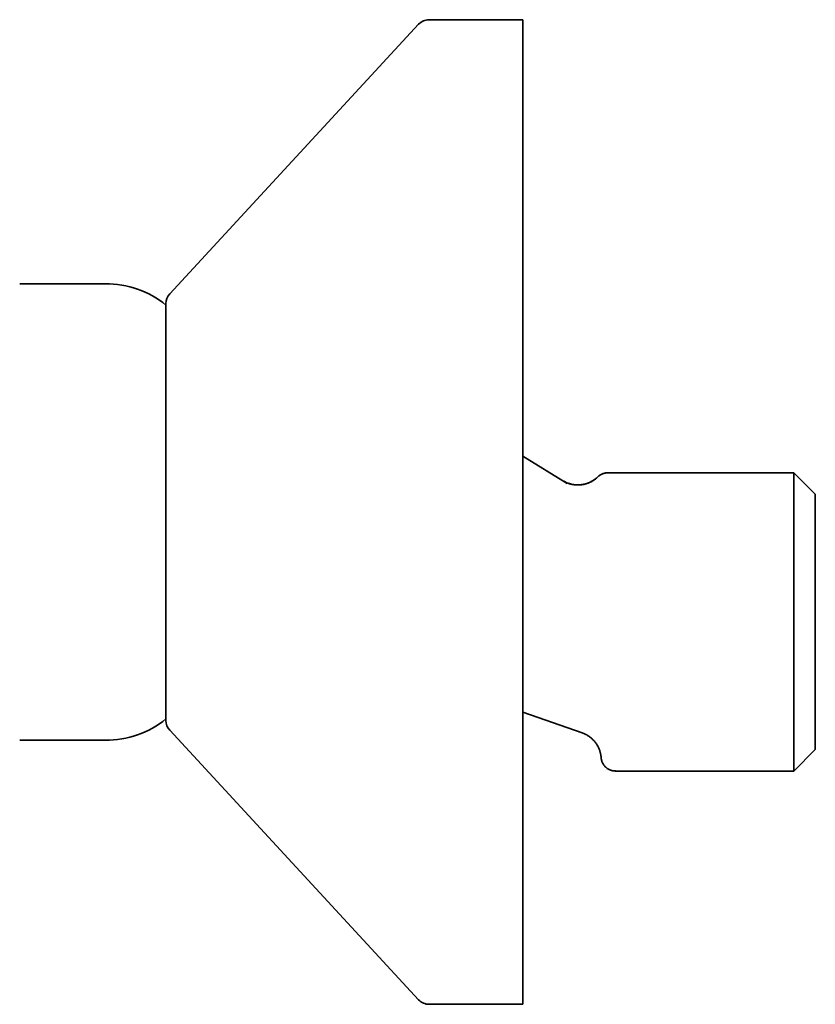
# Model space of a CAD drawing. Header units: millimetres. Extents: x 8 to 718, y 12 to 443.
# Tile 4 of 22: x 123 to 179, y 374 to 443. Entities that reach past the tile are written whole.
import ezdxf

# ---------------------------------------------------------------- set-up
doc = ezdxf.new("R2010")
doc.units = ezdxf.units.MM

msp = doc.modelspace()

# ---------------------------------------------------------------- linework, layer by layer
at = {"color": 7, "linetype": 'Continuous', "lineweight": 35}
for p, q in [((158.499, 443.054), (151.937, 443.054)), ((158.499, 408.554), (158.499, 443.054)), ((151.202, 442.733), (133.764, 423.842)), ((129.249, 424.554), (123.249, 424.554)), ((161.619, 410.563), (158.499, 412.473)), ((177.499, 411.304), (164.456, 411.304)), ((178.999, 409.804), (177.499, 411.304)), ((177.499, 400.854), (177.499, 411.304)), ((161.619, 410.563), (161.621, 410.561)), ((161.622, 410.561), (161.619, 410.562)), ((178.999, 391.904), (178.999, 409.804)), ((158.499, 374.054), (158.499, 408.554)), ((177.499, 390.404), (177.499, 400.854)), ((158.499, 394.529), (162.66, 393.073)), ((133.764, 393.267), (151.202, 374.376)), ((123.249, 392.554), (129.249, 392.554)), ((163.907, 391.786), (163.91, 391.776)), ((163.907, 391.786), (163.909, 391.78)), ((163.908, 391.783), (163.91, 391.776)), ((163.91, 391.776), (163.911, 391.774)), ((177.499, 390.404), (178.999, 391.904)), ((164.991, 390.404), (177.499, 390.404)), ((151.937, 374.054), (158.499, 374.054))]:
    msp.add_line(p, q, dxfattribs=at)
for centre, radius, start, end in [((151.937, 442.054), 1, 90, 137.29061), ((129.249, 417.784), 6.771, 51.11993, 90), ((134.499, 423.163), 1, 137.29061, 180), ((129.249, 399.325), 6.771, 270, 308.88007), ((134.499, 393.945), 1, 180, 222.70939), ((151.937, 375.054), 1, 222.70939, 270)]:
    msp.add_arc(centre, radius, start, end, dxfattribs=at)
for points, knots in [([(133.499, 423.163), (133.499, 423.163), (133.499, 423.161), (133.499, 423.149), (133.499, 423.13), (133.499, 423.103), (133.499, 423.073), (133.499, 423.041), (133.499, 423.011), (133.499, 422.978), (133.499, 422.941), (133.499, 422.9), (133.499, 422.846), (133.499, 422.778), (133.499, 422.692), (133.499, 422.598), (133.499, 422.496), (133.499, 422.385), (133.499, 422.266), (133.499, 422.153), (133.499, 422.049), (133.499, 421.957), (133.499, 421.861), (133.499, 421.762), (133.499, 421.66), (133.499, 421.554), (133.499, 421.431), (133.499, 421.289), (133.499, 421.127), (133.499, 420.958), (133.499, 420.791), (133.499, 420.626), (133.499, 420.465), (133.499, 420.3), (133.499, 420.131), (133.499, 419.957), (133.499, 419.769), (133.499, 419.565), (133.499, 419.344), (133.499, 419.118), (133.499, 418.884), (133.499, 418.644), (133.499, 418.396), (133.499, 418.144), (133.499, 417.887), (133.499, 417.627), (133.499, 417.363), (133.499, 417.097), (133.499, 416.825), (133.499, 416.565), (133.499, 416.317), (133.499, 416.081), (133.499, 415.844), (133.499, 415.604), (133.499, 415.362), (133.499, 415.103), (133.499, 414.826), (133.499, 414.531), (133.499, 414.233), (133.499, 413.964), (133.499, 413.725), (133.499, 413.516), (133.499, 413.306), (133.499, 413.096), (133.499, 412.884), (133.499, 412.672), (133.499, 412.458), (133.499, 412.226), (133.499, 411.974), (133.499, 411.701), (133.499, 411.429), (133.499, 411.16), (133.499, 410.854), (133.499, 410.508), (133.499, 410.119), (133.499, 409.73), (133.499, 409.339), (133.499, 408.947), (133.499, 408.573), (133.499, 408.219), (133.499, 407.883), (133.499, 407.549), (133.499, 407.215), (133.499, 406.92), (133.499, 406.664), (133.499, 406.447), (133.499, 406.229), (133.499, 406.011), (133.499, 405.788), (133.499, 405.521), (133.499, 405.214), (133.499, 404.868), (133.499, 404.525), (133.499, 404.184), (133.499, 403.846), (133.499, 403.51), (133.499, 403.214), (133.499, 402.957), (133.499, 402.74), (133.499, 402.524), (133.499, 402.309), (133.499, 402.097), (133.499, 401.886), (133.499, 401.651), (133.499, 401.393), (133.499, 401.111), (133.499, 400.834), (133.499, 400.572), (133.499, 400.325), (133.499, 400.094), (133.499, 399.866), (133.499, 399.642), (133.499, 399.421), (133.499, 399.19), (133.499, 398.951), (133.499, 398.703), (133.499, 398.461), (133.499, 398.222), (133.499, 397.987), (133.499, 397.756), (133.499, 397.532), (133.499, 397.313), (133.499, 397.102), (133.499, 396.898), (133.499, 396.702), (133.499, 396.511), (133.499, 396.336), (133.499, 396.177), (133.499, 396.033), (133.499, 395.893), (133.499, 395.758), (133.499, 395.627), (133.499, 395.494), (133.499, 395.359), (133.499, 395.223), (133.499, 395.093), (133.499, 394.983), (133.499, 394.89), (133.499, 394.813), (133.499, 394.739), (133.499, 394.668), (133.499, 394.601), (133.499, 394.537), (133.499, 394.476), (133.499, 394.413), (133.499, 394.35), (133.499, 394.287), (133.499, 394.23), (133.499, 394.179), (133.499, 394.126), (133.499, 394.075), (133.499, 394.028), (133.499, 393.991), (133.499, 393.965), (133.499, 393.948), (133.499, 393.946), (133.499, 393.945)], [0, 0, 0, 0, 0.007321, 0.01463, 0.021931, 0.029228, 0.036524, 0.041303, 0.046085, 0.050871, 0.055661, 0.060591, 0.065673, 0.073439, 0.081196, 0.088947, 0.096697, 0.104451, 0.112214, 0.11999, 0.12515, 0.130304, 0.135452, 0.140594, 0.145734, 0.150871, 0.156008, 0.163073, 0.170142, 0.17722, 0.18431, 0.190459, 0.196598, 0.202729, 0.208854, 0.214975, 0.221095, 0.22831, 0.23553, 0.242759, 0.25, 0.257378, 0.264741, 0.272094, 0.279441, 0.286785, 0.294, 0.30122, 0.308449, 0.31569, 0.32171, 0.327721, 0.333724, 0.339721, 0.345716, 0.351709, 0.358773, 0.365843, 0.372921, 0.38001, 0.384865, 0.389713, 0.394556, 0.399394, 0.40423, 0.409064, 0.413897, 0.418731, 0.42481, 0.430893, 0.436984, 0.443008, 0.44876, 0.457307, 0.465842, 0.474373, 0.482906, 0.491446, 0.5, 0.507322, 0.514632, 0.521934, 0.529231, 0.536527, 0.541306, 0.546087, 0.550872, 0.555662, 0.560591, 0.565673, 0.573439, 0.581196, 0.588947, 0.596697, 0.604451, 0.612214, 0.61999, 0.62515, 0.630304, 0.635452, 0.640594, 0.645734, 0.650871, 0.656008, 0.663073, 0.670142, 0.67722, 0.68431, 0.690459, 0.696598, 0.702729, 0.708854, 0.714975, 0.721095, 0.72831, 0.73553, 0.742759, 0.75, 0.757378, 0.764741, 0.772094, 0.779441, 0.786785, 0.794, 0.80122, 0.808449, 0.81569, 0.82171, 0.827721, 0.833724, 0.839721, 0.845716, 0.851709, 0.858773, 0.865843, 0.872921, 0.88001, 0.884865, 0.889713, 0.894556, 0.899394, 0.90423, 0.909064, 0.913897, 0.918731, 0.92481, 0.930893, 0.936984, 0.943008, 0.948759, 0.957305, 0.96584, 0.974371, 0.982903, 0.991445, 1, 1, 1, 1]), ([(164.456, 411.304), (164.424, 411.304), (164.36, 411.302), (164.265, 411.288), (164.171, 411.265), (164.078, 411.232), (163.99, 411.191), (163.906, 411.142), (163.828, 411.085), (163.781, 411.042), (163.758, 411.021)], [0, 0, 0, 0, 0.122957, 0.247648, 0.373524, 0.5, 0.626476, 0.752352, 0.877043, 1, 1, 1, 1]), ([(161.317, 410.747), (161.353, 410.726), (161.424, 410.684), (161.537, 410.629), (161.655, 410.58), (161.778, 410.538), (161.906, 410.504), (162.037, 410.478), (162.171, 410.46), (162.306, 410.452), (162.443, 410.453), (162.58, 410.463), (162.716, 410.483), (162.849, 410.512), (162.981, 410.549), (163.108, 410.596), (163.231, 410.65), (163.349, 410.712), (163.461, 410.78), (163.567, 410.855), (163.666, 410.934), (163.727, 410.992), (163.758, 411.021)], [0, 0, 0, 0, 0.046598, 0.094134, 0.14254, 0.191738, 0.241641, 0.292155, 0.343175, 0.394593, 0.446292, 0.498154, 0.550057, 0.601879, 0.6535, 0.704801, 0.755668, 0.805995, 0.85568, 0.90463, 0.952761, 1, 1, 1, 1]), ([(161.388, 410.705), (161.387, 410.705), (161.384, 410.707), (161.382, 410.708), (161.382, 410.708), (161.382, 410.708)], [0, 0, 0, 0, 0.335882, 0.710193, 1, 1, 1, 1]), ([(163.757, 411.015), (163.749, 411.007), (163.711, 410.968), (163.637, 410.906), (163.538, 410.829), (163.437, 410.761), (163.337, 410.701), (163.237, 410.649), (163.138, 410.605), (163.043, 410.568), (162.951, 410.537), (162.863, 410.513), (162.78, 410.493), (162.701, 410.478), (162.623, 410.467), (162.545, 410.458), (162.466, 410.452), (162.381, 410.45), (162.292, 410.451), (162.197, 410.457), (162.102, 410.467), (162.006, 410.482), (161.911, 410.502), (161.816, 410.527), (161.735, 410.552), (161.668, 410.576), (161.618, 410.595), (161.575, 410.613), (161.538, 410.63), (161.51, 410.643), (161.489, 410.653), (161.475, 410.66), (161.464, 410.665), (161.457, 410.669), (161.452, 410.671), (161.446, 410.674), (161.439, 410.678), (161.432, 410.681), (161.426, 410.685), (161.419, 410.688), (161.414, 410.691), (161.408, 410.694), (161.404, 410.696), (161.4, 410.698), (161.397, 410.7), (161.394, 410.702), (161.392, 410.703), (161.39, 410.703), (161.389, 410.704), (161.388, 410.704), (161.388, 410.704)], [0, 0, 0, 0, 0.0101676, 0.0480828, 0.0850134, 0.1208171, 0.1553647, 0.1885416, 0.2202475, 0.2503973, 0.2789197, 0.3057572, 0.3308643, 0.354208, 0.3769253, 0.4000071, 0.4234351, 0.4471896, 0.4747092, 0.502593, 0.5308041, 0.5593034, 0.58805, 0.6170011, 0.6456037, 0.6635006, 0.6793353, 0.6931429, 0.7049569, 0.7148076, 0.7205495, 0.7253506, 0.7284673, 0.7310915, 0.7326701, 0.7344827, 0.7390892, 0.7452686, 0.753159, 0.7641499, 0.7774354, 0.7930447, 0.8109966, 0.8313046, 0.8535532, 0.8780929, 0.9049312, 0.9340215, 0.9681642, 1, 1, 1, 1]), ([(163.911, 391.774), (163.916, 391.756), (163.928, 391.717), (163.941, 391.664), (163.953, 391.615), (163.962, 391.571), (163.969, 391.533), (163.975, 391.499), (163.978, 391.474), (163.98, 391.461), (163.981, 391.456)], [0, 0, 0, 0, 0.135177, 0.279444, 0.419982, 0.556705, 0.68954, 0.816153, 0.938893, 1, 1, 1, 1]), ([(163.911, 391.774), (163.916, 391.756), (163.927, 391.719), (163.935, 391.686), (163.939, 391.671)], [0, 0, 0, 0, 0.514197, 1, 1, 1, 1]), ([(163.971, 391.518), (163.972, 391.512), (163.975, 391.494), (163.978, 391.474), (163.98, 391.461), (163.981, 391.458)], [0, 0, 0, 0, 0.287703, 0.779926, 1, 1, 1, 1]), ([(163.98, 391.459), (163.981, 391.457), (163.983, 391.442), (163.986, 391.417), (163.989, 391.386), (163.991, 391.362), (163.993, 391.344), (163.994, 391.334), (163.994, 391.332), (163.994, 391.331)], [0, 0, 0, 0, 0.018399, 0.169107, 0.334111, 0.499617, 0.665711, 0.832477, 1, 1, 1, 1]), ([(163.994, 391.331), (163.997, 391.303), (164.002, 391.245), (164.021, 391.157), (164.047, 391.07), (164.083, 390.983), (164.127, 390.898), (164.18, 390.817), (164.241, 390.741), (164.309, 390.671), (164.384, 390.608), (164.465, 390.552), (164.55, 390.506), (164.637, 390.468), (164.716, 390.441), (164.765, 390.431), (164.784, 390.427)], [0, 0, 0, 0, 0.067102, 0.136258, 0.207277, 0.279927, 0.353938, 0.429002, 0.504785, 0.580933, 0.657082, 0.732865, 0.807929, 0.881939, 0.954589, 1, 1, 1, 1]), ([(164.784, 390.426), (164.787, 390.426), (164.792, 390.425), (164.807, 390.422), (164.826, 390.419), (164.851, 390.416), (164.882, 390.412), (164.917, 390.41), (164.954, 390.408), (164.979, 390.408), (164.991, 390.408)], [0, 0, 0, 0, 0.164642, 0.311525, 0.443348, 0.563678, 0.676994, 0.788408, 0.903051, 1, 1, 1, 1]), ([(164.791, 390.426), (164.8, 390.424), (164.837, 390.415), (164.904, 390.407), (164.962, 390.405), (164.991, 390.404)], [0, 0, 0, 0, 0.128422, 0.570781, 1, 1, 1, 1]), ([(164.991, 390.404), (164.991, 390.405), (164.991, 390.405), (164.991, 390.407), (164.991, 390.408)], [0, 0, 0, 0, 0.861703, 1, 1, 1, 1]), ([(164.991, 390.407), (164.991, 390.407), (164.991, 390.405), (164.991, 390.405), (164.991, 390.404)], [0, 0, 0, 0, 0.036198, 1, 1, 1, 1])]:
    msp.add_open_spline(points, degree=3, knots=knots, dxfattribs=at)
msp.add_open_spline([(163.909, 391.78), (163.897, 391.816), (163.873, 391.89), (163.828, 391.998), (163.778, 392.103), (163.721, 392.205), (163.659, 392.304), (163.591, 392.399), (163.517, 392.489), (163.439, 392.575), (163.355, 392.657), (163.267, 392.733), (163.175, 392.805), (163.079, 392.87), (162.979, 392.931), (162.875, 392.985), (162.769, 393.033), (162.696, 393.06), (162.66, 393.073)], degree=3, dxfattribs=at)

doc.saveas('drawing.dxf')
